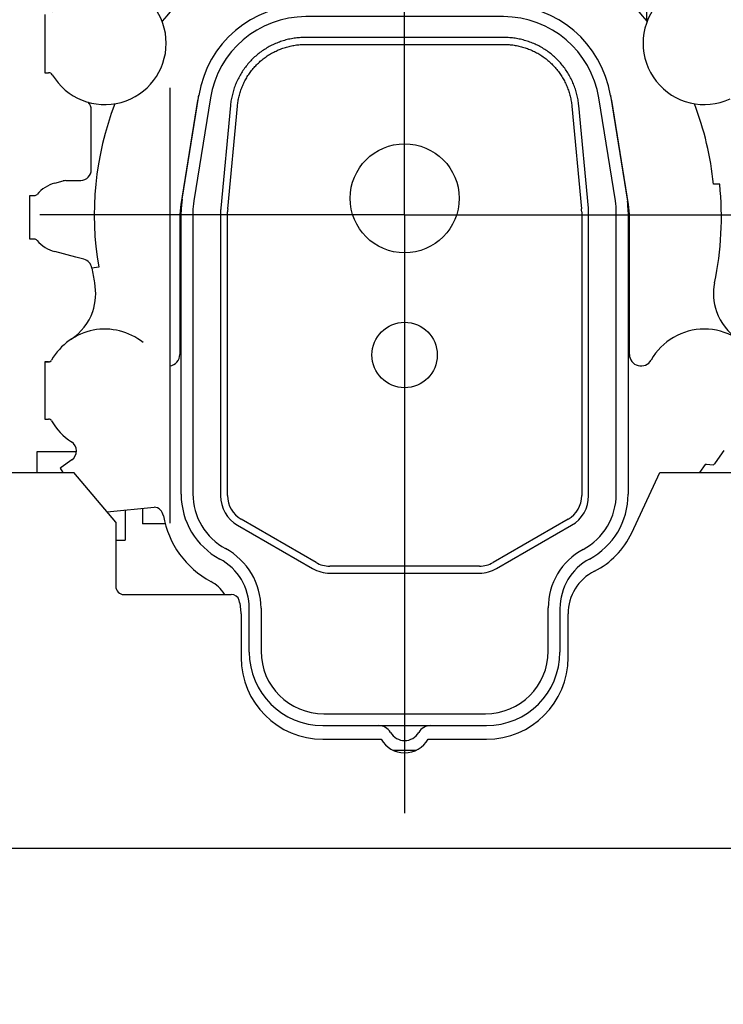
# Model space of a CAD drawing. Header units: millimetres. Extents: x 0 to 1189, y 0 to 841.
# Tile 79 of 106: x 819 to 845, y 238 to 274. Entities that reach past the tile are written whole.
import ezdxf
from ezdxf.enums import TextEntityAlignment as Align

# ---------------------------------------------------------------- set-up
doc = ezdxf.new("R2010")
doc.units = ezdxf.units.MM
doc.header["$LTSCALE"] = 65.395
doc.linetypes.add('CENTER', pattern=[0.6, 0.375, -0.075, 0.075, -0.075])
doc.layers.get('0').update_dxf_attribs({"linetype": 'CONTINUOUS'})
for name, color, linetype in [('1907_210700_40_SIMPLE1_T2_X_PBL1359', 7, 'CONTINUOUS'), ('1907_210700_40_SIMPLE1_X_ABL1358', 7, 'CONTINUOUS'), ('1907_211000_04_SIMPLE1_T1_X_PBL1352', 7, 'CONTINUOUS'), ('1907_211000_04_SIMPLE1_X_ABL1351', 7, 'CONTINUOUS'), ('1907_861000_01_SIMPLE1_T3_X_PBL1355', 7, 'CONTINUOUS'), ('1907_861000_01_SIMPLE1_X#AF0_ABL1354', 7, 'CONTINUOUS'), ('32007_177500_01_SIMPLE1_T2_X_PBL1357', 7, 'CONTINUOUS'), ('32007_177500_01_SIMPLE1_X#AF7_ABL1356', 7, 'CONTINUOUS'), ('32097_000000_TLKS_MARKETING_ABL1302', 7, 'CONTINUOUS'), ('32097_030000_TLKS_V_ABL1303', 7, 'CONTINUOUS'), ('32097_100000_TLKS_V_ABL1338', 7, 'CONTINUOUS'), ('32097_171000_01_SIMPLE1_T1_X_PBL1348', 7, 'CONTINUOUS'), ('32097_171000_01_SIMPLE1_X_ABL1347', 7, 'CONTINUOUS'), ('32097_200000_TLKS_V_ABL1350', 7, 'CONTINUOUS'), ('32097_800000_TLKS_V_ABL1353', 7, 'CONTINUOUS'), ('top_7_VBL1301', 7, 'CONTINUOUS')]:
    doc.layers.add(name, color=color, linetype=linetype)
doc.styles.get("Standard").update_dxf_attribs({"font": 'txt', "width": 0.6})
doc.dimstyles.new('DIMSTYLE_2', dxfattribs={"dimtxt": 3.5, "dimasz": 3.5, "dimexe": 1.8, "dimexo": 0, "dimgap": 0.875, "dimtad": 1, "dimdec": 0, "dimlfac": 20, "dimdsep": 46, "dimtxsty": 'Standard', "dimblk": '_FILLED', "dimblk1": '_FILLED', "dimblk2": '_FILLED', "dimcen": 0.09, "dimadec": 0, "dimazin": 0, "dimtp": 2, "dimtm": 2, "dimtfac": 1, "dimtdec": 0, "dimtofl": 0, "dimtmove": 0, "dimatfit": 3, "dimldrblk": '_FILLED', "dimfxl": 1, "dimtolj": 1, "dimarcsym": 0})

# ---------------------------------------------------------------- blocks, each defined once
blk = doc.blocks.new('_FILLED')
at = {"color": 0, "linetype": 'ByBlock'}
blk.add_solid([(0, 0), (-1, 0.167), (-1, -0.167)], dxfattribs=at)
blk = doc.blocks.new('*D2')
at = {"color": 2, "linetype": 'Continuous'}
for p, q in [((782.971, 322.352), (694.421, 322.352)), ((696.221, 322.352), (696.221, 268.714)), ((696.221, 215.077), (696.221, 268.714)), ((1075.581, 215.077), (694.421, 215.077))]:
    blk.add_line(p, q, dxfattribs=at)
at = {"color": 2, "linetype": 'Continuous', "xscale": 3.5, "yscale": 3.5, "zscale": 3.5}
for p, rotation in [((696.221, 322.352), 90), ((696.221, 215.077), 270)]:
    blk.add_blockref('_FILLED', p, dxfattribs=dict(at, rotation=rotation))
at = {"color": 2, "linetype": 'Continuous', "width": 0.636905}
blk.add_text('2146', height=3.5, rotation=90, dxfattribs=at).set_placement((695.346, 268.714), align=Align.CENTER)
blk = doc.blocks.new('32097_171000_01_SIMPLE1_T1_X_PBL1348', base_point=(941.034, 244.172))
at = {"layer": '32097_171000_01_SIMPLE1_T1_X_PBL1348', "color": 7, "linetype": 'Continuous'}
for p, q in [((818.614, 257.217), (820.978, 257.217)), ((822.514, 255.387), (820.978, 257.217)), ((841.447, 255.001), (842.478, 257.217)), ((842.478, 257.217), (847.478, 257.217)), ((822.514, 255.387), (822.514, 253.037)), ((822.814, 252.737), (826.754, 252.737)), ((827.114, 252.024), (827.114, 250.427)), ((839.114, 250.427), (839.113, 252.027)), ((830.114, 247.427), (832.248, 247.427)), ((833.979, 247.425), (836.114, 247.427)), ((818.614, 243.427), (1065.114, 243.427))]:
    blk.add_line(p, q, dxfattribs=at)
for centre, radius, start, end in [((838.729, 256.271), 3, 296.6844, 334.9548), ((840.863, 252.027), 1.75, 116.6996, 180), ((822.814, 253.037), 0.3, 180, 270), ((826.754, 252.437), 0.3, 16.4592, 90), ((825.364, 252.024), 1.75, 0, 16.5263), ((830.114, 250.427), 3, 180, 270), ((836.114, 250.427), 3, 270, 360), ((833.114, 247.927), 1, 210, 329.8827)]:
    blk.add_arc(centre, radius, start, end, dxfattribs=at)
blk = doc.blocks.new('32097_171000_01_SIMPLE1_X_ABL1347', base_point=(941.034, 244.172))
at = {"layer": '32097_171000_01_SIMPLE1_T1_X_PBL1348'}
blk.add_blockref('32097_171000_01_SIMPLE1_T1_X_PBL1348', (941.034, 244.172), dxfattribs=at)
blk = doc.blocks.new('32007_177500_01_SIMPLE1_T2_X_PBL1357', base_point=(823.994, 263.327))
at = {"layer": '32007_177500_01_SIMPLE1_T2_X_PBL1357', "color": 7, "linetype": 'Continuous'}
for p, q in [((824.494, 271.327), (824.494, 255.351)), ((823.494, 255.903), (823.494, 255.327)), ((824.337, 255.327), (823.494, 255.327))]:
    blk.add_line(p, q, dxfattribs=at)
blk = doc.blocks.new('32007_177500_01_SIMPLE1_X#AF7_ABL1356', base_point=(823.994, 263.327))
at = {"layer": '32007_177500_01_SIMPLE1_T2_X_PBL1357'}
blk.add_blockref('32007_177500_01_SIMPLE1_T2_X_PBL1357', (823.994, 263.327), dxfattribs=at)
blk = doc.blocks.new('32097_100000_TLKS_V_ABL1338', base_point=(948.361, 260.202))
at = {"layer": '32007_177500_01_SIMPLE1_X#AF7_ABL1356'}
blk.add_blockref('32007_177500_01_SIMPLE1_X#AF7_ABL1356', (823.994, 263.327), dxfattribs=at)
at = {"layer": '32097_171000_01_SIMPLE1_X_ABL1347'}
blk.add_blockref('32097_171000_01_SIMPLE1_X_ABL1347', (941.034, 244.172), dxfattribs=at)
blk = doc.blocks.new('1907_211000_04_SIMPLE1_T1_X_PBL1352', base_point=(832.933, 268.096))
at = {"layer": '1907_211000_04_SIMPLE1_T1_X_PBL1352', "color": 2, "linetype": 'CENTER'}
for q in [(833.114, 291.479), (819.725, 266.667), (833.114, 244.713), (846.502, 266.667)]:
    blk.add_line((833.114, 266.667), q, dxfattribs=at)
at = {"layer": '1907_211000_04_SIMPLE1_T1_X_PBL1352', "color": 7, "linetype": 'Continuous'}
for p, q in [((841.991, 276.522), (841.991, 273.801)), ((819.914, 274.018), (819.914, 271.877)), ((819.914, 271.877), (820.05, 271.877)), ((825.515, 270.862), (824.902, 267.053)), ((841.326, 267.053), (840.713, 270.862)), ((821.614, 268.327), (821.614, 270.527)), ((820.277, 267.832), (820.583, 267.914)), ((820.687, 267.928), (821.118, 267.928)), ((821.118, 267.928), (821.214, 267.927)), ((821.214, 267.927), (821.234, 267.927)), ((844.675, 267.794), (844.447, 267.794)), ((819.364, 265.777), (819.364, 267.377)), ((819.364, 267.377), (819.529, 267.377)), ((824.864, 266.577), (824.864, 261.549)), ((841.364, 261.549), (841.364, 266.577)), ((819.529, 265.777), (819.364, 265.777)), ((821.043, 265.116), (820.277, 265.321)), ((821.343, 265.041), (821.043, 265.116)), ((821.887, 264.753), (821.639, 264.718)), ((819.914, 261.277), (819.914, 259.177)), ((820.049, 261.275), (819.914, 261.277)), ((819.916, 261.277), (820.05, 261.277)), ((819.914, 259.177), (820.05, 259.177)), ((844.516, 257.565), (844.837, 258.023)), ((820.899, 257.675), (820.507, 257.4)), ((820.507, 257.4), (820.468, 257.368)), ((820.468, 257.368), (820.574, 257.217)), ((843.95, 257.217), (844.156, 257.511)), ((844.183, 257.524), (844.454, 257.5)), ((822.195, 255.766), (823.927, 255.948)), ((832.682, 247.027), (833.546, 247.027))]:
    blk.add_line(p, q, dxfattribs=at)
for centre, radius, start, end in [((833.114, 266.667), 11.389, 120.0695, 141.391), ((833.114, 266.667), 11.389, 38.609, 59.9305), ((822.114, 272.968), 2.25, 210.8578, 149.1422), ((844.114, 272.968), 2.25, 65.1781, 294.8219), ((820.069, 271.746), 0.132, 30.8578, 98.1612), ((829.464, 270.227), 4, 168.0152, 170.862), ((836.764, 270.227), 4, 9.138, 11.9877), ((821.214, 270.527), 0.4, 0, 43.4402), ((833.114, 266.667), 11.389, 159.0024, 189.6773), ((833.114, 266.667), 11.389, 5.6782, 20.9976), ((821.214, 268.327), 0.4, 272.8651, 360), ((820.614, 266.577), 1.3, 105, 139.4801), ((820.687, 267.524), 0.404, 90, 104.9912), ((833.114, 266.577), 11.625, 348.0803, 6.0099), ((819.529, 267.504), 0.127, 270, 319.4801), ((827.864, 266.577), 3, 170.862, 180), ((838.364, 266.577), 3, 0, 9.138), ((819.529, 265.649), 0.127, 40.5199, 90), ((820.614, 266.577), 1.3, 220.5199, 255), ((821.245, 264.654), 0.399, 9.2013, 75.7567), ((833.114, 266.577), 11.625, 189.2028, 191.9197), ((819.783, 263.78), 1.997, 340.7186, 11.4446), ((846.445, 263.78), 1.997, 168.5554, 199.2161), ((819.771, 263.784), 2.009, 303.3703, 340.7186), ((846.462, 263.788), 2.016, 199.2796, 236.5996), ((822.114, 260.227), 2.25, 51.3198, 150.3975), ((844.114, 260.227), 2.25, 29.6532, 150.3653), ((820.049, 261.4), 0.125, 270, 330.3975), ((820.05, 261.402), 0.125, 270, 316.8008), ((824.439, 261.549), 0.425, 277.4606, 360), ((841.789, 261.549), 0.425, 180.0802, 330.3653), ((820.05, 259.052), 0.125, 29.6513, 89.9771), ((822.114, 260.227), 2.25, 209.6513, 236.9693), ((820.669, 258.004), 0.401, 305, 56.9718), ((844.181, 257.494), 0.03, 85, 144.9004), ((844.698, 257.327), 0.3, 127.4443, 144.6344), ((823.877, 255.56), 0.392, 9.892, 82.5887), ((827.614, 256.212), 3.402, 189.892, 241.7406), ((825.364, 252.026), 1.35, 32.5805, 61.7406)]:
    blk.add_arc(centre, radius, start, end, dxfattribs=at)
blk = doc.blocks.new('1907_211000_04_SIMPLE1_X_ABL1351', base_point=(832.933, 268.096))
at = {"layer": '1907_211000_04_SIMPLE1_T1_X_PBL1352'}
blk.add_blockref('1907_211000_04_SIMPLE1_T1_X_PBL1352', (832.933, 268.096), dxfattribs=at)
blk = doc.blocks.new('1907_210700_40_SIMPLE1_T2_X_PBL1359', base_point=(833.114, 261.152))
at = {"layer": '1907_210700_40_SIMPLE1_T2_X_PBL1359', "color": 7, "linetype": 'Continuous'}
for p, q in [((829.463, 274.377), (836.764, 274.377)), ((836.737, 273.944), (829.491, 273.944)), ((836.766, 273.179), (829.462, 273.179)), ((829.465, 272.924), (836.762, 272.924)), ((824.951, 267.248), (825.564, 271.054)), ((840.663, 271.054), (841.287, 267.175)), ((825.986, 270.959), (825.379, 267.179)), ((826.724, 270.688), (826.368, 266.918)), ((826.622, 266.894), (826.977, 270.66)), ((839.251, 270.66), (839.606, 266.894)), ((839.859, 266.918), (839.504, 270.688)), ((840.849, 267.179), (840.241, 270.959)), ((824.914, 256.415), (824.914, 266.78)), ((825.346, 266.774), (825.346, 256.431)), ((826.362, 266.777), (826.362, 256.363)), ((826.616, 256.365), (826.616, 266.777)), ((839.612, 266.777), (839.612, 256.365)), ((839.866, 256.363), (839.866, 266.777)), ((840.882, 256.431), (840.882, 266.774)), ((841.314, 266.78), (841.314, 256.415)), ((829.864, 253.913), (827.116, 255.5)), ((839.112, 255.5), (836.363, 253.913)), ((826.987, 255.281), (829.738, 253.692)), ((836.489, 253.692), (839.241, 255.281)), ((835.863, 253.779), (830.364, 253.779)), ((830.363, 253.524), (835.864, 253.524)), ((827.414, 250.626), (827.414, 252.227)), ((827.846, 252.232), (827.846, 250.659)), ((838.382, 250.659), (838.382, 252.246)), ((838.814, 252.227), (838.814, 250.626)), ((830.146, 248.359), (836.082, 248.359)), ((830.113, 247.927), (836.114, 247.927))]:
    blk.add_line(p, q, dxfattribs=at)
for centre, radius in [((833.114, 267.277), 2), ((833.114, 261.527), 1.2)]:
    blk.add_circle(centre, radius, dxfattribs=at)
for centre, radius, start, end in [((832.511, 274.877), 0.5, 270.0051, 329.9997), ((833.464, 274.327), 0.6, 30.0055, 149.9945), ((834.417, 274.877), 0.5, 210.0003, 269.9949), ((829.463, 270.427), 3.949, 89.9997, 170.862), ((836.764, 270.427), 3.949, 9.138, 89.9997), ((829.491, 270.395), 3.549, 90, 170.862), ((836.737, 270.395), 3.549, 9.1406, 90), ((827.863, 266.78), 2.95, 170.862, 180), ((827.896, 266.774), 2.55, 170.862, 180), ((838.332, 266.774), 2.55, 0, 9.1406), ((838.364, 266.78), 2.95, 359.9978, 7.7039), ((827.861, 266.777), 1.5, 174.6016, 179.9924), ((827.866, 266.776), 1.25, 174.599, 179.9901), ((838.362, 266.776), 1.25, 0.0099, 5.401), ((838.366, 266.777), 1.5, 0.0076, 5.3984), ((827.613, 256.415), 2.7, 180, 241.6658), ((827.631, 256.431), 2.285, 180, 241.5379), ((827.612, 256.363), 1.25, 180.0003, 239.9995), ((827.616, 256.365), 1, 179.9972, 240.0016), ((838.612, 256.365), 1, 299.9984, 0.0028), ((838.616, 256.363), 1.25, 300.0005, 359.9997), ((838.563, 256.431), 2.318, 298.2984, 360), ((838.614, 256.415), 2.7, 298.3342, 360), ((825.355, 252.232), 2.491, 0, 61.5379), ((840.817, 252.246), 2.435, 118.2984, 180), ((825.355, 252.227), 2.059, 0, 61.6658), ((840.873, 252.227), 2.059, 118.3342, 180), ((830.363, 254.774), 1.25, 240, 269.9992), ((830.364, 254.779), 1, 240.0005, 270.0019), ((835.863, 254.779), 1, 269.9995, 300.0009), ((835.864, 254.774), 1.25, 269.9997, 299.9989), ((830.113, 250.626), 2.7, 180, 270), ((830.146, 250.659), 2.3, 180, 270), ((836.082, 250.659), 2.3, 270, 360), ((836.114, 250.626), 2.7, 270, 360), ((832.161, 247.427), 0.5, 30.0003, 89.9949), ((834.067, 247.427), 0.5, 90.0051, 149.9997), ((833.114, 247.977), 0.6, 210.0055, 329.9945)]:
    blk.add_arc(centre, radius, start, end, dxfattribs=at)
for points, knots in [([(829.462, 273.179), (829.394, 273.179), (829.258, 273.174), (829.057, 273.151), (828.857, 273.114), (828.66, 273.062), (828.468, 272.996), (828.282, 272.916), (828.102, 272.822), (827.929, 272.715), (827.764, 272.596), (827.609, 272.465), (827.464, 272.322), (827.33, 272.17), (827.207, 272.008), (827.097, 271.837), (827, 271.659), (826.916, 271.474), (826.845, 271.283), (826.79, 271.088), (826.748, 270.889), (826.73, 270.755), (826.724, 270.688)], [0, 0, 0, 0, 0.050008, 0.100012, 0.150016, 0.200017, 0.250017, 0.300015, 0.350012, 0.400009, 0.450005, 0.5, 0.549995, 0.599991, 0.649988, 0.699985, 0.749983, 0.799983, 0.849984, 0.899988, 0.949992, 1, 1, 1, 1]), ([(839.504, 270.688), (839.497, 270.755), (839.48, 270.889), (839.438, 271.088), (839.382, 271.283), (839.312, 271.474), (839.228, 271.659), (839.131, 271.837), (839.02, 272.008), (838.898, 272.17), (838.764, 272.322), (838.619, 272.465), (838.463, 272.596), (838.299, 272.715), (838.126, 272.822), (837.946, 272.916), (837.759, 272.996), (837.567, 273.062), (837.371, 273.114), (837.171, 273.151), (836.969, 273.174), (836.834, 273.179), (836.766, 273.179)], [0, 0, 0, 0, 0.050008, 0.100012, 0.150016, 0.200017, 0.250017, 0.300015, 0.350012, 0.400009, 0.450005, 0.5, 0.549995, 0.599991, 0.649988, 0.699985, 0.749983, 0.799983, 0.849984, 0.899988, 0.949992, 1, 1, 1, 1]), ([(826.977, 270.66), (826.983, 270.721), (826.999, 270.842), (827.036, 271.023), (827.087, 271.201), (827.151, 271.374), (827.227, 271.543), (827.316, 271.705), (827.416, 271.86), (827.527, 272.007), (827.65, 272.146), (827.781, 272.275), (827.923, 272.394), (828.072, 272.503), (828.229, 272.6), (828.393, 272.685), (828.563, 272.758), (828.738, 272.819), (828.917, 272.866), (829.098, 272.9), (829.282, 272.92), (829.404, 272.924), (829.465, 272.924)], [0, 0, 0, 0, 0.049755, 0.099722, 0.149799, 0.199884, 0.249908, 0.299908, 0.349929, 0.399961, 0.449986, 0.500003, 0.550021, 0.600046, 0.650078, 0.700099, 0.750098, 0.800123, 0.850209, 0.900284, 0.950248, 1, 1, 1, 1]), ([(836.762, 272.924), (836.823, 272.924), (836.946, 272.92), (837.13, 272.9), (837.311, 272.866), (837.49, 272.819), (837.665, 272.758), (837.834, 272.685), (837.998, 272.6), (838.156, 272.503), (838.305, 272.394), (838.446, 272.275), (838.578, 272.146), (838.7, 272.007), (838.812, 271.86), (838.912, 271.705), (839.001, 271.543), (839.077, 271.374), (839.141, 271.201), (839.192, 271.023), (839.229, 270.842), (839.245, 270.721), (839.251, 270.66)], [0, 0, 0, 0, 0.049755, 0.099722, 0.149799, 0.199884, 0.249908, 0.299908, 0.349929, 0.399961, 0.449986, 0.500003, 0.550021, 0.600046, 0.650078, 0.700099, 0.750098, 0.800123, 0.850209, 0.900284, 0.950248, 1, 1, 1, 1])]:
    blk.add_open_spline(points, degree=3, knots=knots, dxfattribs=at)
blk = doc.blocks.new('1907_210700_40_SIMPLE1_X_ABL1358', base_point=(833.114, 261.152))
at = {"layer": '1907_210700_40_SIMPLE1_T2_X_PBL1359'}
blk.add_blockref('1907_210700_40_SIMPLE1_T2_X_PBL1359', (833.114, 261.152), dxfattribs=at)
blk = doc.blocks.new('32097_200000_TLKS_V_ABL1350', base_point=(938.913, 268.129))
at = {"layer": '1907_210700_40_SIMPLE1_X_ABL1358'}
blk.add_blockref('1907_210700_40_SIMPLE1_X_ABL1358', (833.114, 261.152), dxfattribs=at)
at = {"layer": '1907_211000_04_SIMPLE1_X_ABL1351'}
blk.add_blockref('1907_211000_04_SIMPLE1_X_ABL1351', (832.933, 268.096), dxfattribs=at)
blk = doc.blocks.new('1907_861000_01_SIMPLE1_T3_X_PBL1355', base_point=(821.239, 256.352))
at = {"layer": '1907_861000_01_SIMPLE1_T3_X_PBL1355', "color": 7, "linetype": 'Continuous'}
for p, q in [((819.614, 257.977), (819.614, 257.217)), ((821.068, 257.977), (819.614, 257.977)), ((822.864, 255.837), (822.864, 254.727)), ((822.514, 254.727), (822.864, 254.727))]:
    blk.add_line(p, q, dxfattribs=at)
blk = doc.blocks.new('1907_861000_01_SIMPLE1_X#AF0_ABL1354', base_point=(902.425, 255.514))
at = {"layer": '1907_861000_01_SIMPLE1_T3_X_PBL1355'}
blk.add_blockref('1907_861000_01_SIMPLE1_T3_X_PBL1355', (821.239, 256.352), dxfattribs=at)
blk = doc.blocks.new('32097_800000_TLKS_V_ABL1353', base_point=(961.164, 278.429))
at = {"layer": '1907_861000_01_SIMPLE1_X#AF0_ABL1354'}
blk.add_blockref('1907_861000_01_SIMPLE1_X#AF0_ABL1354', (902.425, 255.514), dxfattribs=at)
blk = doc.blocks.new('32097_030000_TLKS_V_ABL1303', base_point=(916.521, 266.857))
at = {"layer": '32097_100000_TLKS_V_ABL1338'}
blk.add_blockref('32097_100000_TLKS_V_ABL1338', (948.361, 260.202), dxfattribs=at)
at = {"layer": '32097_200000_TLKS_V_ABL1350'}
blk.add_blockref('32097_200000_TLKS_V_ABL1350', (938.913, 268.129), dxfattribs=at)
at = {"layer": '32097_800000_TLKS_V_ABL1353'}
blk.add_blockref('32097_800000_TLKS_V_ABL1353', (961.164, 278.429), dxfattribs=at)
blk = doc.blocks.new('32097_000000_TLKS_MARKETING_ABL1302', base_point=(922.946, 268.286))
at = {"layer": '32097_030000_TLKS_V_ABL1303'}
blk.add_blockref('32097_030000_TLKS_V_ABL1303', (916.521, 266.857), dxfattribs=at)
blk = doc.blocks.new('TOP_7_VBL1301', base_point=(914.531, 266.577))
at = {"layer": '32097_000000_TLKS_MARKETING_ABL1302'}
blk.add_blockref('32097_000000_TLKS_MARKETING_ABL1302', (922.946, 268.286), dxfattribs=at)

msp = doc.modelspace()

# ---------------------------------------------------------------- block references
at = {"layer": 'top_7_VBL1301'}
msp.add_blockref('TOP_7_VBL1301', (914.53137, 266.57668), dxfattribs=at)

# ---------------------------------------------------------------- dimensions: what is measured, and where the dimension line sits
at = {"color": 2, "linetype": 'Continuous'}
dim = msp.add_linear_dim(base=(696.2214462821, 215.0766770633), p1=(782.9713682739, 322.3516770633), p2=(1075.5805781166, 215.0766770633), angle=270, dimstyle='DIMSTYLE_2', dxfattribs=at)
dim.commit()
dim.dimension.update_dxf_attribs({"geometry": '*D2', "text_midpoint": (696.2214462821, 268.3808110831), "dimtype": 160})

doc.saveas('drawing.dxf')
